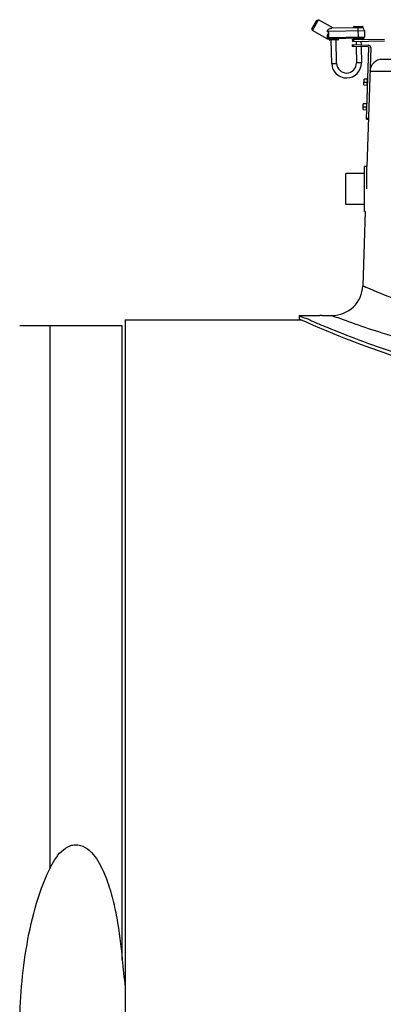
# Model space of a CAD drawing. Header units: millimetres. Extents: x 0 to 297, y 0 to 210.
# Tile 17 of 24: x 196 to 202, y 160 to 176. Entities that reach past the tile are written whole.
import ezdxf

# ---------------------------------------------------------------- set-up
doc = ezdxf.new("R2010")
doc.units = ezdxf.units.MM
doc.header["$LTSCALE"] = 16.335
doc.layers.get('0').update_dxf_attribs({"linetype": 'CONTINUOUS'})
doc.layers.add('AXES_REF', color=7, linetype='CONTINUOUS')

msp = doc.modelspace()

# ---------------------------------------------------------------- linework, layer by layer
at = {"color": 7, "linetype": 'Continuous'}
for p, q in [((200.774, 175.804), (200.851, 175.944)), ((200.782, 175.776), (200.878, 175.951)), ((200.851, 175.944), (200.878, 175.951)), ((201.123, 175.816), (200.878, 175.951)), ((201.448, 175.822), (201.448, 175.832)), ((201.458, 175.842), (201.588, 175.845)), ((201.598, 175.835), (201.598, 175.818)), ((200.774, 175.804), (200.782, 175.776)), ((201.022, 175.643), (200.782, 175.776)), ((201.025, 175.756), (201.024, 175.776)), ((201.027, 175.644), (201.026, 175.687)), ((201.467, 175.822), (201.097, 175.815)), ((201.598, 175.818), (201.523, 175.817)), ((201.624, 175.775), (201.626, 175.672)), ((201.032, 175.641), (201.047, 175.641)), ((201.098, 175.642), (201.047, 175.641)), ((201.192, 175.624), (201.062, 175.622)), ((201.094, 175.242), (201.087, 175.622)), ((201.498, 175.65), (201.155, 175.643)), ((201.174, 175.244), (201.167, 175.624)), ((201.427, 175.548), (201.426, 175.518)), ((201.686, 175.509), (201.426, 175.518)), ((201.427, 175.628), (201.951, 175.638)), ((201.427, 175.628), (201.428, 175.598)), ((201.427, 175.548), (201.687, 175.539)), ((201.428, 175.598), (201.95, 175.608)), ((201.447, 175.547), (201.446, 175.517)), ((201.447, 175.629), (201.448, 175.599)), ((201.488, 175.6), (201.489, 175.546)), ((201.489, 175.516), (201.494, 175.25)), ((201.568, 175.601), (201.569, 175.543)), ((201.569, 175.513), (201.574, 175.251)), ((201.602, 175.642), (201.602, 175.642)), ((201.657, 174.339), (201.695, 175.499)), ((201.725, 175.498), (201.661, 173.573)), ((209.581, 175.308), (201.913, 175.308)), ((201.615, 174.894), (201.618, 174.989)), ((201.615, 174.894), (201.665, 174.892)), ((201.668, 174.987), (201.618, 174.989)), ((201.669, 174.994), (201.665, 174.884)), ((201.675, 174.884), (201.665, 174.884)), ((201.679, 174.994), (201.669, 174.994)), ((201.602, 174.494), (201.605, 174.589)), ((201.655, 174.587), (201.605, 174.589)), ((201.655, 174.595), (201.652, 174.485)), ((201.665, 174.594), (201.655, 174.595)), ((201.602, 174.494), (201.652, 174.492)), ((201.662, 174.484), (201.652, 174.485)), ((201.657, 174.359), (201.687, 174.358)), ((201.657, 174.339), (201.687, 174.338)), ((201.325, 172.958), (201.325, 173.458)), ((201.625, 173.458), (201.325, 173.458)), ((201.625, 172.843), (201.625, 173.573)), ((201.661, 173.573), (201.625, 173.573)), ((201.665, 173.208), (201.665, 173.573)), ((201.625, 172.958), (201.325, 172.958)), ((201.637, 172.843), (201.596, 171.641)), ((201.637, 172.843), (201.625, 172.843)), ((197.747, 171.088), (197.747, 147.948)), ((197.747, 171.088), (200.594, 171.088)), ((200.572, 171.098), (200.572, 171.158)), ((200.572, 171.158), (200.902, 171.158)), ((200.594, 171.088), (200.572, 171.098)), ((200.942, 171.158), (201.097, 171.158)), ((197.701, 170.993), (196.04, 170.993))]:
    msp.add_line(p, q, dxfattribs=at)
at = {"color": 9, "linetype": 'Continuous'}
for p, q in [((201.448, 175.832), (201.598, 175.835)), ((201.024, 175.764), (201.624, 175.775)), ((201.045, 175.745), (201.025, 175.756)), ((201.026, 175.661), (201.626, 175.672)), ((201.047, 175.641), (201.045, 175.745)), ((201.527, 175.641), (201.523, 175.817)), ((201.022, 175.643), (201.027, 175.644)), ((201.202, 175.634), (201.052, 175.631)), ((201.155, 175.643), (201.098, 175.642)), ((201.602, 175.642), (201.452, 175.639)), ((201.527, 175.651), (201.498, 175.65)), ((201.527, 175.641), (201.501, 175.64)), ((201.527, 175.651), (201.61, 175.652)), ((201.602, 175.642), (201.527, 175.641)), ((201.094, 175.242), (201.174, 175.244)), ((201.574, 175.251), (201.494, 175.25)), ((201.713, 175.115), (209.781, 175.115)), ((201.615, 174.895), (201.665, 174.893)), ((201.617, 174.942), (201.667, 174.94)), ((201.617, 174.94), (201.667, 174.938)), ((201.668, 174.986), (201.618, 174.988)), ((201.655, 174.586), (201.605, 174.588)), ((201.602, 174.495), (201.652, 174.493)), ((201.603, 174.542), (201.653, 174.541)), ((201.603, 174.54), (201.653, 174.539)), ((201.596, 171.641), (201.597, 171.641)), ((201.596, 171.641), (201.647, 171.619)), ((196.527, 170.993), (196.527, 162.193)), ((197.701, 160.723), (197.701, 170.993))]:
    msp.add_line(p, q, dxfattribs=at)
msp.add_lwpolyline([(201.604, 171.638), (201.619, 171.631), (201.648, 171.619)], dxfattribs=at)
at = {"color": 7, "linetype": 'Continuous'}
for centre, radius, start, end in [((201.458, 175.832), 0.01, 91.0728, 181.0728), ((201.588, 175.835), 0.01, 1.0728, 91.0728), ((201.574, 175.774), 0.05, 1.0728, 61.0728), ((201.606, 175.672), 0.02, 280.6669, 1.0728), ((201.032, 175.661), 0.02, 241.0718, 271.0716), ((201.046, 175.661), 0.02, 181.0728, 271.0728), ((201.042, 175.631), 0.01, 1.0728, 91.0728), ((201.062, 175.632), 0.01, 181.0728, 271.0728), ((201.192, 175.634), 0.01, 271.0728, 1.0728), ((201.212, 175.634), 0.01, 91.0728, 181.0728), ((201.442, 175.639), 0.01, 1.0728, 91.0728), ((201.462, 175.639), 0.01, 181.0728, 271.0728), ((201.592, 175.641), 0.01, 271.0728, 1.0728), ((201.612, 175.642), 0.01, 100.6669, 181.0728), ((201.685, 175.499), 0.04, 358.0816, 88.0816), ((201.685, 175.499), 0.01, 358.0816, 88.0816), ((201.334, 175.247), 0.24, 181.0728, 1.0728), ((201.334, 175.247), 0.16, 181.0728, 1.0728), ((201.913, 175.108), 0.2, 90, 178.0816), ((201.097, 171.658), 0.5, 270, 358.0816)]:
    msp.add_arc(centre, radius, start, end, dxfattribs=at)
for points, knots in [([(201.024, 175.776), (201.03, 175.782), (201.05, 175.8), (201.077, 175.815), (201.097, 175.815)], [0, 0, 0, 0, 0.285231, 1, 1, 1, 1]), ([(201.026, 175.687), (201.026, 175.692), (201.028, 175.712), (201.038, 175.731), (201.045, 175.745)], [0, 0, 0, 0, 0.230216, 1, 1, 1, 1]), ([(201.523, 175.817), (201.513, 175.817), (201.494, 175.819), (201.476, 175.823), (201.467, 175.822)], [0, 0, 0, 0, 0.546892, 1, 1, 1, 1]), ([(200.572, 171.158), (200.598, 171.131), (200.686, 171.116), (200.813, 171.049), (201.075, 170.945), (201.5, 170.771), (202.129, 170.548), (202.894, 170.318), (204.104, 170.04), (205.747, 169.878), (207.389, 170.04), (208.6, 170.318), (209.364, 170.548), (209.994, 170.771), (210.419, 170.945), (210.68, 171.049), (210.807, 171.116), (210.896, 171.131), (210.922, 171.158)], [0, 0, 0, 0, 0.010405, 0.023209, 0.04078, 0.08896, 0.152183, 0.227663, 0.312738, 0.5, 0.687262, 0.772337, 0.847817, 0.91104, 0.95922, 0.976791, 0.989595, 1, 1, 1, 1]), ([(203.32, 170.158), (202.969, 170.238), (202.041, 170.493), (201.143, 170.843), (200.593, 171.088)], [0, 0, 0, 0, 0.374068, 1, 1, 1, 1]), ([(196.527, 162.193), (196.551, 162.244), (196.606, 162.344), (196.71, 162.478), (196.829, 162.564), (196.941, 162.587), (197.055, 162.572), (197.178, 162.492), (197.321, 162.315), (197.443, 162.056), (197.543, 161.731), (197.639, 161.287), (197.681, 160.949), (197.701, 160.723)], [0, 0, 0, 0, 0.062577, 0.12508, 0.187261, 0.218456, 0.249644, 0.311756, 0.374244, 0.499225, 0.624397, 0.749609, 1, 1, 1, 1]), ([(196.04, 159.518), (196.04, 159.974), (196.087, 160.661), (196.274, 161.555), (196.427, 161.988), (196.527, 162.193)], [0, 0, 0, 0, 0.499966, 0.750074, 1, 1, 1, 1])]:
    msp.add_open_spline(points, degree=3, knots=knots, dxfattribs=at)
at = {"color": 9, "linetype": 'Continuous'}
msp.add_open_spline([(201.027, 175.644), (201.029, 175.642), (201.033, 175.641), (201.036, 175.642)], degree=3, dxfattribs=at)
for points, knots in [([(201.098, 175.642), (201.099, 175.642), (201.101, 175.638), (201.101, 175.635), (201.102, 175.632)], [0, 0, 0, 0, 0.346151, 1, 1, 1, 1]), ([(201.152, 175.633), (201.144, 175.633), (201.127, 175.634), (201.11, 175.632), (201.102, 175.632)], [0, 0, 0, 0, 0.5, 1, 1, 1, 1]), ([(201.155, 175.643), (201.154, 175.643), (201.152, 175.639), (201.152, 175.636), (201.152, 175.633)], [0, 0, 0, 0, 0.346148, 1, 1, 1, 1]), ([(201.498, 175.65), (201.499, 175.65), (201.501, 175.645), (201.501, 175.642), (201.501, 175.64)], [0, 0, 0, 0, 0.346151, 1, 1, 1, 1]), ([(201.647, 171.619), (201.805, 171.551), (203.102, 171.019), (204.516, 170.702), (205.747, 170.702)], [0, 0, 0, 0, 0.122848, 1, 1, 1, 1]), ([(201.097, 171.158), (201.126, 171.142), (201.254, 171.107), (201.518, 171.001), (201.952, 170.864), (202.781, 170.617), (204.057, 170.344), (205.157, 170.258), (205.747, 170.258)], [0, 0, 0, 0, 0.021088, 0.082581, 0.179928, 0.307301, 0.62852, 1, 1, 1, 1])]:
    msp.add_open_spline(points, degree=3, knots=knots, dxfattribs=at)
at = {"color": 7, "linetype": 'Continuous'}
msp.add_open_spline([(197.701, 160.723), (197.715, 160.574), (197.731, 160.425), (197.747, 160.276)], degree=3, dxfattribs=at)
at = {"layer": 'AXES_REF', "color": 7, "linetype": 'Continuous'}
for p, q in [((200.903, 171.158), (200.902, 171.158)), ((200.942, 171.158), (200.903, 171.158))]:
    msp.add_line(p, q, dxfattribs=at)

doc.saveas('drawing.dxf')
